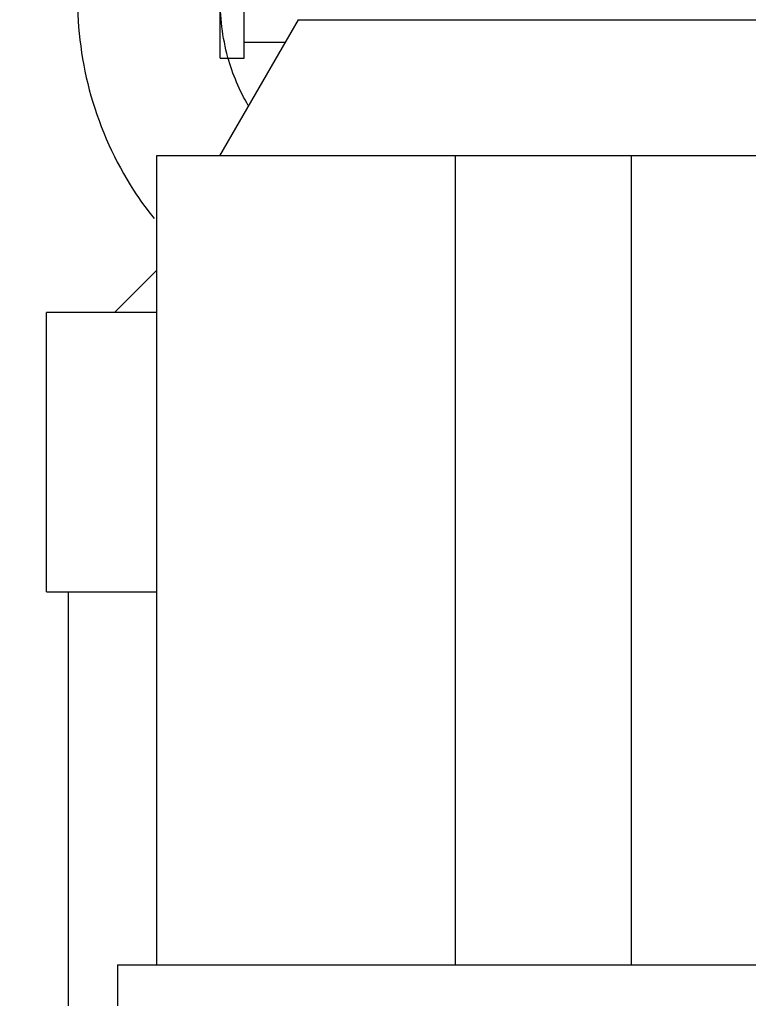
# Model space of a CAD drawing. Header units: inches. Extents: x 0 to 17820, y -10 to 12600.
# Tile 213 of 256: x 7239 to 7453, y 3627 to 3916. Entities that reach past the tile are written whole.
import ezdxf

# ---------------------------------------------------------------- set-up
doc = ezdxf.new("R2010")
doc.units = ezdxf.units.IN
doc.layers.add('1', color=7, linetype='Continuous', true_color=0xffffff)
doc.layers.add('254', color=7, linetype='Continuous', true_color=0xffffff)
doc.styles.add('latin_extended', font='simplex.shx')
doc.dimstyles.get("Standard").update_dxf_attribs({"dimtxt": 0.18, "dimasz": 0.18, "dimexe": 0.18, "dimexo": 0.0625, "dimgap": 0.09, "dimtad": 0, "dimtih": 1, "dimtoh": 1, "dimdec": 4, "dimzin": 0, "dimdsep": 46, "dimtxsty": 'Standard', "dimcen": 0.09, "dimadec": 0, "dimazin": 0, "dimtfac": 1, "dimtdec": 4, "dimtofl": 0, "dimtmove": 0, "dimatfit": 3, "dimfxl": 1, "dimtolj": 1, "dimtzin": 0, "dimarcsym": 0})

# ---------------------------------------------------------------- blocks, each defined once
blk = doc.blocks.new('_U0')
at = {"layer": '254', "color": 3, "linetype": 'Continuous', "lineweight": 13, "transparency": 16777216}
for p, q in [((7634.72, 5870.64), (7004.46, 5870.64)), ((7034.46, 3553.14), (7034.46, 5765.64)), ((8086.72, 3448.14), (7004.46, 3448.14))]:
    blk.add_line(p, q, dxfattribs=at)
at = {"layer": '254', "color": 3, "transparency": 16777216}
for points in [[(7051.96, 5765.64), (7016.96, 5765.64), (7034.46, 5870.64)], [(7016.96, 3553.14), (7051.96, 3553.14), (7034.46, 3448.14)]]:
    blk.add_solid(points, dxfattribs=at)
at = {"layer": 'Defpoints', "color": 0, "transparency": 16777216}
for p in [(7034.46, 5870.64), (7664.72, 5870.64), (8116.72, 3448.14)]:
    blk.add_point(p, dxfattribs=at)
at = {"layer": '254', "color": 2, "lineweight": 13, "transparency": 16777216, "insert": (6876.96, 4474.39), "char_height": 105, "attachment_point": 1, "rotation": 90, "style": 'latin_extended'}
blk.add_mtext('\\A1;2422', dxfattribs=at)

msp = doc.modelspace()

# ---------------------------------------------------------------- linework, layer by layer
at = {"layer": '1', "color": 2, "linetype": 'Continuous', "lineweight": 25}
for p, q in [((7297.72, 3904.313), (7297.72, 3964.142)), ((7304.72, 3904.313), (7304.72, 3964.142)), ((7320.614, 3915.639), (7297.52, 3875.639)), ((7320.614, 3915.639), (7464.426, 3915.639)), ((7316.771, 3908.982), (7304.72, 3908.982)), ((7297.72, 3904.313), (7304.72, 3904.313)), ((7366.72, 3875.639), (7279.02, 3875.639)), ((7279.02, 3875.639), (7279.02, 3638.139)), ((7418.32, 3875.639), (7366.72, 3875.639)), ((7366.72, 3875.639), (7366.72, 3638.139)), ((7506.02, 3875.639), (7418.32, 3875.639)), ((7418.32, 3875.639), (7418.32, 3638.139)), ((7266.651, 3829.67), (7279.021, 3842.04)), ((7279.02, 3829.669), (7246.72, 3829.669)), ((7246.72, 3747.669), (7246.72, 3829.669)), ((7246.72, 3747.669), (7279.02, 3747.669)), ((7253.12, 3626.138), (7253.12, 3747.666)), ((7267.52, 3638.139), (7267.52, 3626.139)), ((7267.52, 3638.139), (7500.591, 3638.139))]:
    msp.add_line(p, q, dxfattribs=at)
for points, knots in [([(7255.719, 3922.961), (7255.718, 3912.633), (7258.388, 3892.758), (7268.216, 3870.795), (7276.155, 3859.915), (7278.313, 3857.256)], [0, 0, 0, 0, 0.420558, 0.8517785, 1, 1, 1, 1]), ([(7305.946, 3890.423), (7303.364, 3894.781), (7298.955, 3905.235), (7297.606, 3916.503), (7297.719, 3922.961)], [0, 0, 0, 0, 0.4605503, 1, 1, 1, 1])]:
    msp.add_open_spline(points, degree=3, knots=knots, dxfattribs=at)

# ---------------------------------------------------------------- dimensions: what is measured, and where the dimension line sits
at = {"layer": '254', "color": 2, "linetype": 'Continuous', "lineweight": 13}
dim = msp.add_linear_dim(base=(7034.462777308, 5870.639210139), p1=(8116.720142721, 3448.139210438), p2=(7664.720131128, 5870.639210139), angle=90, dimstyle='Standard', override={"dimscale": 30, "dimtxt": 3.5, "dimasz": 3.5, "dimexe": 1, "dimexo": 1, "dimgap": 1.75, "dimtad": 1, "dimtih": 0, "dimtoh": 0, "dimdec": 0, "dimlfac": 1, "dimzin": 8, "dimdsep": 46, "dimlunit": 2, "dimtxsty": 'latin_extended', "dimsah": 1, "dimse1": 0, "dimse2": 0, "dimsd1": 0, "dimsd2": 0, "dimclrd": 3, "dimclre": 3, "dimclrt": 2, "dimtol": 0, "dimtm": -0.1, "dimtfac": 0.714286, "dimtdec": 3, "dimtofl": 1, "dimtmove": 0, "dimtzin": 8, "dimlwd": 13, "dimlwe": 13}, dxfattribs=at)
dim.commit()
dim.dimension.update_dxf_attribs({"geometry": '_U0', "text_midpoint": (7034.462777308, 4659.389210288), "dimtype": 160})

doc.saveas('drawing.dxf')
